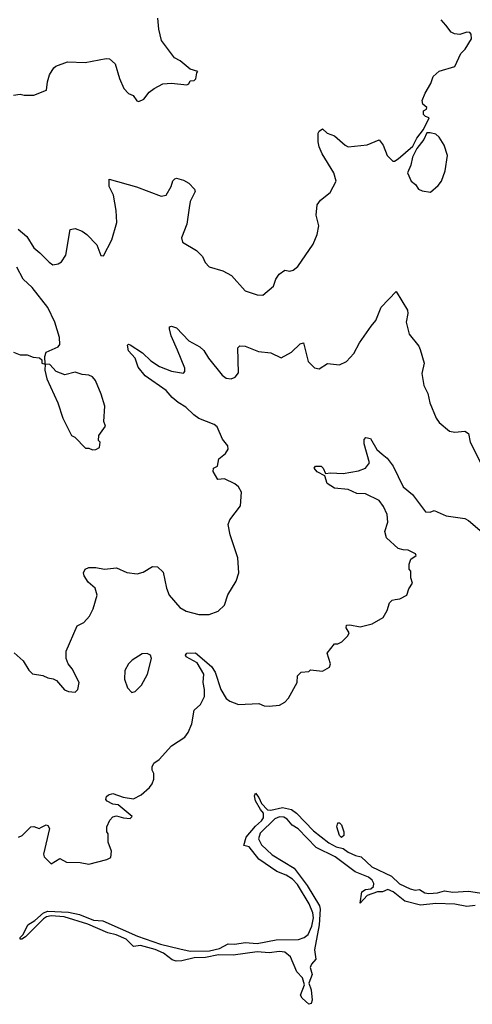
# Model space of a CAD drawing. Extents: x 2220333 to 2384341, y 721037 to 894043.
# Tile 227 of 256: x 2298862 to 2301498, y 859461 to 865196. Entities that reach past the tile are written whole.
import ezdxf

# ---------------------------------------------------------------- set-up
doc = ezdxf.new("R2010")
doc.units = 0

msp = doc.modelspace()

# ---------------------------------------------------------------- linework, layer by layer
at = {"layer": '0CON10XD'}
for points in [[(2298825, 864757.5), (2298865, 864763.3), (2298887, 864757), (2298945, 864756.2), (2299017.5, 864785), (2299023.3, 864835), (2299036.2, 864875), (2299060, 864915), (2299072.5, 864925), (2299139.3, 864950.7), (2299243.9, 864946.1), (2299365, 864970), (2299385, 864968), (2299418.6, 864938.6), (2299443, 864853), (2299468.8, 864795), (2299495, 864766.7), (2299522.5, 864755), (2299543.6, 864723.6), (2299555, 864720), (2299585, 864733.3), (2299615.8, 864774.2), (2299644.2, 864795.8), (2299695, 864822), (2299745, 864826), (2299835, 864817.5), (2299846.4, 864823.6), (2299855, 864840), (2299877, 864843), (2299888.3, 864851.7), (2299892.5, 864887.5), (2299900, 864895), (2299855, 864907.5), (2299796.1, 864956.1), (2299762.5, 864975), (2299686.7, 865075), (2299671.7, 865141.7), (2299666.7, 865205)], [(2298853, 863977), (2298902.5, 863932.5), (2298945, 863867.5), (2298978.7, 863838.7), (2299033, 863783), (2299055, 863768.8), (2299085, 863773.3), (2299105, 863786.7), (2299130, 863825), (2299156.4, 863973.6), (2299185, 863980), (2299225, 863964.2), (2299252, 863945), (2299310, 863885), (2299335, 863822.5), (2299349.3, 863820.7), (2299398.6, 863915), (2299427.1, 864015), (2299424.4, 864085), (2299407.5, 864175), (2299383.3, 864225), (2299382.7, 864267.3), (2299542.1, 864222.1), (2299685, 864168), (2299715.6, 864174.4), (2299744, 864225), (2299753, 864257), (2299765, 864270), (2299775, 864273.3), (2299815, 864260.8), (2299846.2, 864245), (2299878.8, 864208.8), (2299883.8, 864195), (2299855, 864137.5), (2299849.4, 864100.6), (2299834.2, 864005.8), (2299803.8, 863925), (2299810.5, 863900.5), (2299891.7, 863851.7), (2299926.1, 863816.1), (2299941.2, 863781.2), (2299965, 863756.7), (2300045, 863733.3), (2300095.6, 863705.6), (2300175, 863616.2), (2300245, 863594), (2300277.7, 863592.3), (2300340, 863645), (2300354.1, 863685.9), (2300372.5, 863715), (2300405, 863737.5), (2300435, 863732.5), (2300455, 863737.5), (2300481.7, 863758.3), (2300570.7, 863889.3), (2300593.3, 863945), (2300603.3, 863995), (2300588.3, 864058.3), (2300595, 864117.5), (2300613.8, 864145), (2300669.4, 864190.6), (2300704.4, 864255), (2300691.3, 864305), (2300622.5, 864415), (2300605.5, 864455.5), (2300599.4, 864485), (2300600, 864535), (2300605, 864547.5), (2300625, 864560), (2300652.5, 864535), (2300695, 864520), (2300756.7, 864465), (2300775, 864456.2), (2300885, 864467.1), (2300955, 864496.2), (2300979.2, 864465), (2301002.5, 864405), (2301035, 864372.9), (2301045, 864372.9), (2301065, 864386.7), (2301151.3, 864458.7), (2301175, 864506.7), (2301213.8, 864556.2), (2301246.7, 864625), (2301225, 864632.5), (2301213.3, 864645), (2301213.3, 864665), (2301230, 864675), (2301232.5, 864685), (2301208.8, 864705), (2301205.8, 864725), (2301222.1, 864767.9), (2301255.6, 864824.4), (2301268.8, 864865), (2301305, 864896.7), (2301395.9, 864924.1), (2301431.3, 864998.7), (2301455.5, 865024.5), (2301492.7, 865085), (2301491.1, 865111.1), (2301482.5, 865122.5), (2301465, 865124.5), (2301425, 865110), (2301394.3, 865114.3), (2301374.3, 865124.3), (2301343.6, 865163.6), (2301316.4, 865196.4)], [(2301255, 864192.5), (2301299.3, 864230.7), (2301317.5, 864255), (2301340, 864315), (2301352.5, 864405), (2301334, 864465), (2301305, 864511.2), (2301285, 864529.2), (2301252.5, 864537.5), (2301233.6, 864536.4), (2301215, 864497.5), (2301173.9, 864446.1), (2301149.2, 864395), (2301140.3, 864349.7), (2301120.8, 864305), (2301142.5, 864255), (2301166.4, 864236.4), (2301185, 864210), (2301205, 864200), (2301255, 864192.5)], [(2298825, 863260), (2298865, 863243.3), (2298905, 863243.3), (2298940.7, 863230.7), (2298977, 863227), (2298990, 863215), (2298990, 863195), (2299010, 863190), (2299007.5, 863155), (2299018.8, 863105), (2299083.8, 862965), (2299112, 862875), (2299162.5, 862775), (2299182.5, 862765), (2299245, 862700), (2299265, 862700), (2299285, 862690), (2299305, 862692.5), (2299326.7, 862705), (2299330, 862735), (2299320, 862745), (2299322.5, 862775), (2299361.7, 862828.3), (2299352.5, 862855), (2299356.7, 862945), (2299336.7, 863015), (2299303.3, 863095), (2299285, 863116.2), (2299265, 863126.2), (2299225, 863130), (2299185, 863143.3), (2299125, 863127.5), (2299075, 863147.5), (2299037, 863187), (2299010, 863190), (2299007.5, 863235), (2299015, 863260), (2299085, 863290), (2299096.2, 863305), (2299093.8, 863345), (2299066, 863435), (2299025, 863520), (2298935, 863636.2), (2298882, 863685), (2298846, 863755)], [(2298829.3, 861509.3), (2298881.7, 861461.7), (2298915, 861407.5), (2298936.4, 861386.4), (2298996.4, 861376.4), (2299025, 861362.5), (2299057, 861357), (2299076.4, 861346.4), (2299123, 861293), (2299145, 861282.5), (2299185, 861280), (2299200, 861295), (2299207.5, 861335), (2299167.5, 861415), (2299143.3, 861445), (2299133.3, 861475), (2299131.7, 861518.3), (2299196.7, 861665), (2299235, 861686), (2299268.3, 861721.7), (2299289.4, 861765), (2299312, 861845), (2299302, 861885), (2299260.9, 861920.9), (2299237.7, 861957.7), (2299233.3, 861975), (2299243.8, 861995), (2299265, 862006), (2299305, 862005.7), (2299355, 861995.7), (2299425, 862004.2), (2299486.4, 861976.4), (2299545, 861968.9), (2299581.7, 861978.3), (2299635, 862010.8), (2299665, 862008.8), (2299697.7, 861977.7), (2299716.5, 861885), (2299732.5, 861845), (2299795, 861771.9), (2299831.9, 861751.9), (2299905, 861731.5), (2299965, 861732.7), (2300018.3, 861751.7), (2300055, 861786.2), (2300073.2, 861846.8), (2300122, 861925), (2300138, 861975), (2300131.2, 862061.2), (2300088, 862195), (2300076.2, 862255), (2300085, 862283.3), (2300147.1, 862365), (2300153.9, 862443.9), (2300135.8, 862475.8), (2300115, 862493.8), (2300055, 862521.2), (2300015, 862517.5), (2299987.5, 862565), (2299990, 862585), (2300013.8, 862596.2), (2300021.3, 862638.7), (2300060.5, 862669.5), (2300075.4, 862695), (2300074.4, 862715), (2300042.1, 862752.1), (2300011.4, 862825), (2299995, 862838.6), (2299905, 862874.3), (2299875, 862894), (2299830.2, 862940.2), (2299785, 862966.2), (2299750.5, 862995), (2299715, 863035.5), (2299592.5, 863122.5), (2299552.4, 863172.4), (2299533.5, 863225), (2299495, 863268), (2299490.3, 863299.7), (2299495, 863306), (2299505, 863302.5), (2299576.3, 863256.3), (2299625, 863208.5), (2299675, 863175.5), (2299745, 863149.1), (2299815, 863137.5), (2299823.3, 863146.7), (2299823.8, 863166.2), (2299780.9, 863270.9), (2299744.5, 863355), (2299734.2, 863395.8), (2299735, 863407.5), (2299745, 863411.2), (2299775, 863400.8), (2299846.1, 863326.1), (2299910.7, 863290.7), (2299935, 863269.2), (2299961.9, 863225), (2300040, 863125), (2300065, 863108), (2300094.1, 863104.1), (2300116.7, 863115), (2300135, 863140), (2300131.2, 863285), (2300143.3, 863296.7), (2300175, 863295.5), (2300253.1, 863263.1), (2300323.3, 863255), (2300385, 863227.5), (2300445, 863258.8), (2300495, 863307.5), (2300513.8, 863313.8), (2300542.5, 863205), (2300579.3, 863169.3), (2300605, 863162.5), (2300655, 863193.3), (2300725, 863186.7), (2300764.3, 863205.7), (2300808.3, 863251.7), (2300840.5, 863315), (2300909.3, 863410.7), (2300935.5, 863445), (2300967.3, 863522.7), (2301055, 863613.3), (2301120, 863505), (2301122.2, 863485), (2301112.5, 863435), (2301130.6, 863365), (2301185.4, 863295.4), (2301194.3, 863275), (2301216.5, 863195), (2301202.9, 863135), (2301215.6, 863065), (2301238.1, 863018.1), (2301251.1, 862965), (2301287.1, 862875), (2301305, 862850.8), (2301365, 862800), (2301395, 862792.9), (2301455, 862798.9), (2301475, 862785.8), (2301485.7, 862735.7), (2301545, 862617.5)], [(2298855.2, 860434.8), (2298875.3, 860444.7), (2298926.7, 860495), (2298945, 860496.9), (2298975, 860486.2), (2298987.9, 860492.1), (2299015, 860505.8), (2299025, 860502.5), (2299034.4, 860485), (2299001.2, 860335), (2299005, 860320), (2299045, 860280), (2299095, 860310), (2299135, 860290), (2299213, 860287), (2299265, 860277.5), (2299370, 860305), (2299393, 860317), (2299397, 860353), (2299377.5, 860405), (2299377.5, 860455), (2299370, 860465), (2299370, 860495), (2299386.4, 860533.6), (2299405, 860552.5), (2299425, 860560), (2299467, 860547), (2299505, 860543.8), (2299517.5, 860555), (2299435, 860624), (2299405, 860627.5), (2299371.2, 860645), (2299364.2, 860655), (2299367.9, 860672.1), (2299378.5, 860681.5), (2299405, 860689.1), (2299465, 860667.8), (2299525, 860658), (2299568.3, 860681.7), (2299616.7, 860725), (2299633.3, 860745), (2299643, 860773), (2299642.5, 860805), (2299632.5, 860825), (2299632.5, 860845), (2299642.5, 860865), (2299673, 860887), (2299745, 860967.5), (2299823, 861017), (2299842.5, 861045), (2299863.3, 861095), (2299877.5, 861175), (2299915, 861207.5), (2299937.1, 861255), (2299938.5, 861295), (2299930.9, 861335), (2299933.6, 861385), (2299895, 861450), (2299831.9, 861485), (2299828.1, 861495), (2299835, 861506.2), (2299885, 861507.9), (2299979.1, 861429.1), (2299999.2, 861395), (2300033.3, 861295), (2300065, 861243.3), (2300085, 861227.5), (2300135, 861207.5), (2300255, 861212.5), (2300285, 861200), (2300315, 861197.5), (2300375, 861203.8), (2300405, 861221.2), (2300426.7, 861245), (2300477.5, 861335), (2300480, 861375), (2300500, 861395), (2300545, 861400), (2300555, 861410), (2300625, 861401.2), (2300666.7, 861425), (2300672.5, 861445), (2300653, 861507), (2300695, 861560), (2300715, 861560), (2300737, 861573), (2300773.3, 861606.7), (2300780, 861625), (2300763.3, 861655), (2300765, 861670), (2300785, 861672.5), (2300845, 861660), (2300915, 861677.5), (2300977.5, 861715), (2301002.5, 861755), (2301015, 861800), (2301030, 861815), (2301048.3, 861818.3), (2301076.4, 861823.6), (2301116.4, 861843.6), (2301128.3, 861881.7), (2301150, 861915), (2301140, 861945), (2301140, 861985), (2301130, 861995), (2301130, 862025), (2301140, 862055), (2301170, 862075), (2301166.7, 862085), (2301125, 862106.7), (2301095, 862107.5), (2301066.4, 862116.4), (2300997.7, 862177.7), (2300988, 862215), (2301005, 862270), (2301001.9, 862315), (2300981.3, 862361.3), (2300955.8, 862395), (2300875, 862434.5), (2300825, 862437.1), (2300775, 862459.2), (2300695, 862468.1), (2300651.4, 862495), (2300638.8, 862538.8), (2300595, 862562), (2300577.5, 862585), (2300583.9, 862596.1), (2300617.5, 862595), (2300630, 862585), (2300642.5, 862552.5), (2300672.5, 862557.5), (2300745, 862552.5), (2300835, 862569.4), (2300875, 862584.3), (2300898.6, 862615), (2300868.6, 862725), (2300868.3, 862751.7), (2300876.7, 862763.3), (2300905, 862757.5), (2300942.2, 862692.2), (2300972.5, 862665), (2301002.2, 862642.2), (2301036.6, 862596.6), (2301095.8, 862475), (2301150.1, 862430.1), (2301225, 862330), (2301251.7, 862328.3), (2301275, 862337.5), (2301345, 862305.8), (2301455, 862290.8), (2301475, 862280), (2301595, 862175.8)], [(2299515, 861276.7), (2299535, 861283.3), (2299570.3, 861319.7), (2299605.7, 861385), (2299630, 861475), (2299623.3, 861495), (2299605, 861504.2), (2299575, 861502.5), (2299516.2, 861465), (2299495.6, 861444.4), (2299474.2, 861405), (2299472, 861355), (2299488.8, 861305), (2299515, 861276.7)], [(2300263.6, 860596.4), (2300235, 860646.2), (2300230, 860675), (2300235, 860692), (2300255, 860665.6), (2300270.2, 860630.2), (2300305, 860594.4), (2300325, 860591.1), (2300393, 860607), (2300445, 860596.7), (2300473.8, 860575), (2300572.1, 860472.1), (2300661.3, 860401.3), (2300705, 860378.9), (2300745, 860369.4), (2300775, 860347.8), (2300818.3, 860328.3), (2300849.7, 860319.7), (2300911.8, 860261.8), (2301027.7, 860207.7), (2301072.9, 860162.9), (2301135, 860133.6), (2301165, 860126.7), (2301190, 860130), (2301220.5, 860110.5), (2301245, 860106.2), (2301295, 860109.6), (2301335, 860122.2), (2301383.6, 860113.6), (2301475, 860120), (2301565, 860106.4)], [(2301515, 860036.9), (2301465, 860030), (2301395.3, 860045.3), (2301285, 860048.2), (2301195, 860039.6), (2301105, 860062.5), (2301037.3, 860117.3), (2301005, 860130), (2300975, 860115.6), (2300945, 860116.2), (2300885.2, 860094.8), (2300845, 860050), (2300855, 860116.7), (2300875, 860130), (2300905.9, 860134.1), (2300921.8, 860148.2), (2300923.8, 860165), (2300914.2, 860184.2), (2300892.4, 860202.4), (2300815, 860233.5), (2300699.6, 860319.6), (2300587.8, 860375), (2300484.1, 860484.1), (2300449.2, 860505), (2300419.7, 860539.7), (2300400.9, 860550.9), (2300375, 860554), (2300347.9, 860542.1), (2300262.2, 860457.8), (2300252.7, 860425), (2300270.8, 860390.8), (2300332.7, 860332.7), (2300459.5, 860255), (2300535, 860152.5), (2300607.7, 860035), (2300612.5, 860015), (2300605.9, 859925), (2300577.7, 859777.7), (2300582.3, 859752.3), (2300586, 859725), (2300561.1, 859695), (2300552.9, 859675), (2300565.4, 859635), (2300546.2, 859585), (2300560, 859545), (2300565.7, 859485), (2300560, 859465), (2300545, 859461.2), (2300506.1, 859496.1), (2300498, 859515), (2300520, 859575), (2300508.8, 859615), (2300475, 859650), (2300438.6, 859738.6), (2300405, 859765.7), (2300375, 859769.4), (2300315, 859760.5), (2300245, 859767.5), (2300105, 859746.9), (2300020, 859750), (2299943.1, 859733.1), (2299878.1, 859731.9), (2299805, 859714.3), (2299773.4, 859713.4), (2299750.5, 859720.5), (2299699.1, 859759.1), (2299650.7, 859780.7), (2299565, 859804.6), (2299525, 859797.3), (2299481.2, 859841.2), (2299423.3, 859865), (2299375, 859878.1), (2299258, 859928), (2299120.9, 859970.9), (2299045, 859976), (2299018.6, 859971.4), (2299000.3, 859959.7), (2298895, 859853.8), (2298875, 859840), (2298865, 859840), (2298865, 859850), (2298882.5, 859867.5), (2298910, 859925), (2298950, 859950), (2299000, 859995), (2299025, 860003.8), (2299145, 859997.8), (2299210, 859985), (2299291.4, 859951.4), (2299345, 859947.1), (2299547.3, 859857.3), (2299682.2, 859812.2), (2299795, 859784.4), (2299855, 859770.5), (2299967.5, 859772.5), (2300025, 859785.6), (2300075, 859813.5), (2300115, 859812.5), (2300175, 859821.9), (2300245, 859816.4), (2300355, 859836.5), (2300485, 859837.8), (2300519.2, 859850.8), (2300542.2, 859867.8), (2300563.2, 859916.8), (2300572.1, 859965), (2300569.5, 859995), (2300546.9, 860046.9), (2300479.2, 860159.2), (2300449.8, 860189.8), (2300412.9, 860212.9), (2300358.8, 860235), (2300255, 860305.7), (2300198.3, 860378.3), (2300166.7, 860386.7), (2300180.9, 860435), (2300235, 860498.5), (2300270.8, 860529.2), (2300281.9, 860548.1), (2300282.5, 860575), (2300263.6, 860596.4)], [(2300735, 860432.5), (2300725, 860443.8), (2300708.9, 860495), (2300715, 860519.2), (2300725, 860519.2), (2300735, 860506), (2300748.6, 860465), (2300748.6, 860445), (2300735, 860432.5)]]:
    msp.add_lwpolyline(points, dxfattribs=at)

doc.saveas('drawing.dxf')
